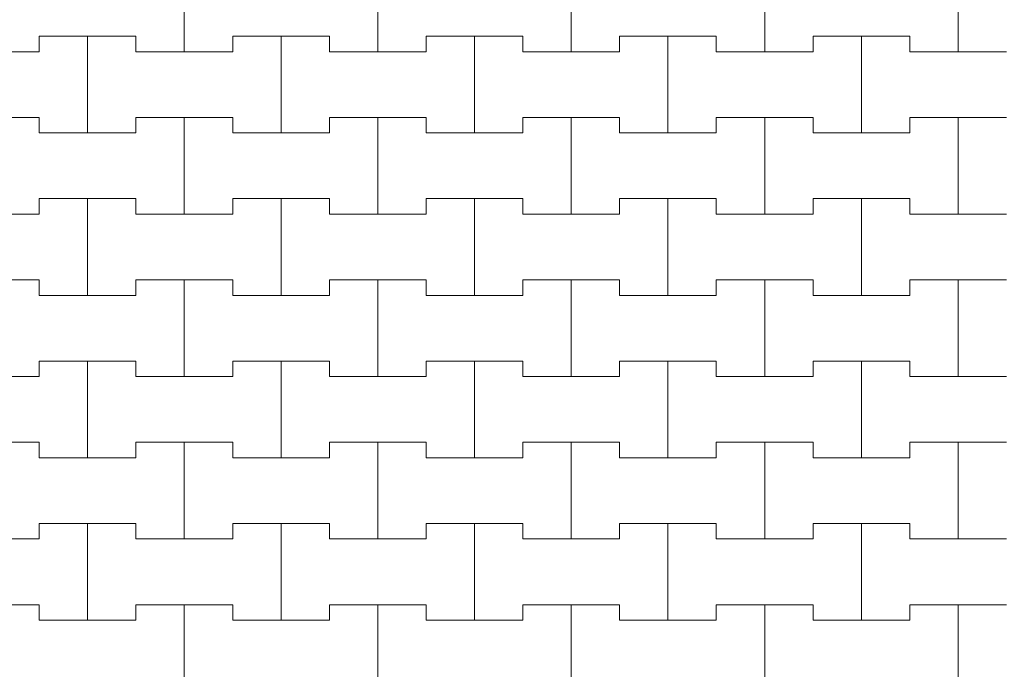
# Model space of a CAD drawing. Header units: millimetres. Extents: x 2826 to 3034, y 1533 to 1590.
# Tile 74 of 248: x 2944.447 to 2945.72, y 1566.766 to 1567.605. Entities that reach past the tile are written whole.
import ezdxf
from ezdxf.enums import TextEntityAlignment as Align

# ---------------------------------------------------------------- set-up
doc = ezdxf.new("R2010")
doc.units = ezdxf.units.MM
doc.layers.add('_Caneta_No__220', color=7, linetype='Continuous', lineweight=15, true_color=0x8a8a8a)
doc.styles.add('ESTILO_GERADO_2', font='arial.ttf')

# ---------------------------------------------------------------- blocks, each defined once
blk = doc.blocks.new('A$Cf44ad3b2')
at = {"layer": '_Caneta_No__220'}
for p, q in [((36.8637, 34.271), (36.8637, 34.396)), ((36.8637, 34.396), (36.8637, 34.271)), ((37.1137, 34.271), (37.1137, 34.396)), ((37.1137, 34.396), (37.1137, 34.271)), ((37.3637, 34.271), (37.3637, 34.396)), ((37.3637, 34.396), (37.3637, 34.271)), ((37.6137, 34.271), (37.6137, 34.396)), ((37.6137, 34.396), (37.6137, 34.271)), ((37.8637, 34.271), (37.8637, 34.396)), ((37.8637, 34.396), (37.8637, 34.271)), ((36.6762, 34.271), (36.6762, 34.291)), ((36.6762, 34.291), (36.6762, 34.271)), ((36.6762, 34.291), (36.7387, 34.291)), ((36.6762, 34.291), (36.8012, 34.291)), ((36.7387, 34.291), (36.8012, 34.291)), ((36.7387, 34.166), (36.7387, 34.291)), ((36.7387, 34.291), (36.7387, 34.166)), ((36.8012, 34.291), (36.8012, 34.271)), ((36.8012, 34.271), (36.8012, 34.291)), ((36.9262, 34.271), (36.9262, 34.291)), ((36.9262, 34.291), (36.9262, 34.271)), ((36.9262, 34.291), (36.9887, 34.291)), ((36.9262, 34.291), (37.0512, 34.291)), ((36.9887, 34.291), (37.0512, 34.291)), ((36.9887, 34.166), (36.9887, 34.291)), ((36.9887, 34.291), (36.9887, 34.166)), ((37.0512, 34.291), (37.0512, 34.271)), ((37.0512, 34.271), (37.0512, 34.291)), ((37.1762, 34.271), (37.1762, 34.291)), ((37.1762, 34.291), (37.1762, 34.271)), ((37.1762, 34.291), (37.2387, 34.291)), ((37.1762, 34.291), (37.3012, 34.291)), ((37.2387, 34.291), (37.3012, 34.291)), ((37.2387, 34.166), (37.2387, 34.291)), ((37.2387, 34.291), (37.2387, 34.166)), ((37.3012, 34.291), (37.3012, 34.271)), ((37.3012, 34.271), (37.3012, 34.291)), ((37.4262, 34.271), (37.4262, 34.291)), ((37.4262, 34.291), (37.4262, 34.271)), ((37.4262, 34.291), (37.4887, 34.291)), ((37.4262, 34.291), (37.5512, 34.291)), ((37.4887, 34.291), (37.5512, 34.291)), ((37.4887, 34.166), (37.4887, 34.291)), ((37.4887, 34.291), (37.4887, 34.166)), ((37.5512, 34.291), (37.5512, 34.271)), ((37.5512, 34.271), (37.5512, 34.291)), ((37.6762, 34.271), (37.6762, 34.291)), ((37.6762, 34.291), (37.6762, 34.271)), ((37.6762, 34.291), (37.7387, 34.291)), ((37.6762, 34.291), (37.8012, 34.291)), ((37.7387, 34.291), (37.8012, 34.291)), ((37.7387, 34.166), (37.7387, 34.291)), ((37.7387, 34.291), (37.7387, 34.166)), ((37.8012, 34.291), (37.8012, 34.271)), ((37.8012, 34.271), (37.8012, 34.291)), ((36.5512, 34.271), (36.6762, 34.271)), ((36.6137, 34.271), (36.6762, 34.271)), ((36.8012, 34.271), (36.8637, 34.271)), ((36.8012, 34.271), (36.9262, 34.271)), ((36.8637, 34.271), (36.9262, 34.271)), ((37.0512, 34.271), (37.1137, 34.271)), ((37.0512, 34.271), (37.1762, 34.271)), ((37.1137, 34.271), (37.1762, 34.271)), ((37.3012, 34.271), (37.3637, 34.271)), ((37.3012, 34.271), (37.4262, 34.271)), ((37.3637, 34.271), (37.4262, 34.271)), ((37.5512, 34.271), (37.6137, 34.271)), ((37.5512, 34.271), (37.6762, 34.271)), ((37.6137, 34.271), (37.6762, 34.271)), ((37.8012, 34.271), (37.8637, 34.271)), ((37.8012, 34.271), (37.9262, 34.271)), ((37.8637, 34.271), (37.9262, 34.271)), ((36.5512, 34.186), (36.6762, 34.186)), ((36.6137, 34.186), (36.6762, 34.186)), ((36.6762, 34.186), (36.6762, 34.166)), ((36.6762, 34.166), (36.6762, 34.186)), ((36.8012, 34.166), (36.8012, 34.186)), ((36.8012, 34.186), (36.8012, 34.166)), ((36.8012, 34.186), (36.8637, 34.186)), ((36.8012, 34.186), (36.9262, 34.186)), ((36.8637, 34.186), (36.9262, 34.186)), ((36.8637, 34.061), (36.8637, 34.186)), ((36.8637, 34.186), (36.8637, 34.061)), ((36.9262, 34.186), (36.9262, 34.166)), ((36.9262, 34.166), (36.9262, 34.186)), ((37.0512, 34.166), (37.0512, 34.186)), ((37.0512, 34.186), (37.0512, 34.166)), ((37.0512, 34.186), (37.1137, 34.186)), ((37.0512, 34.186), (37.1762, 34.186)), ((37.1137, 34.186), (37.1762, 34.186)), ((37.1137, 34.061), (37.1137, 34.186)), ((37.1137, 34.186), (37.1137, 34.061)), ((37.1762, 34.186), (37.1762, 34.166)), ((37.1762, 34.166), (37.1762, 34.186)), ((37.3012, 34.166), (37.3012, 34.186)), ((37.3012, 34.186), (37.3012, 34.166)), ((37.3012, 34.186), (37.3637, 34.186)), ((37.3012, 34.186), (37.4262, 34.186)), ((37.3637, 34.186), (37.4262, 34.186)), ((37.3637, 34.061), (37.3637, 34.186)), ((37.3637, 34.186), (37.3637, 34.061)), ((37.4262, 34.186), (37.4262, 34.166)), ((37.4262, 34.166), (37.4262, 34.186)), ((37.5512, 34.166), (37.5512, 34.186)), ((37.5512, 34.186), (37.5512, 34.166)), ((37.5512, 34.186), (37.6137, 34.186)), ((37.5512, 34.186), (37.6762, 34.186)), ((37.6137, 34.186), (37.6762, 34.186)), ((37.6137, 34.061), (37.6137, 34.186)), ((37.6137, 34.186), (37.6137, 34.061)), ((37.6762, 34.186), (37.6762, 34.166)), ((37.6762, 34.166), (37.6762, 34.186)), ((37.8012, 34.166), (37.8012, 34.186)), ((37.8012, 34.186), (37.8012, 34.166)), ((37.8012, 34.186), (37.8637, 34.186)), ((37.8012, 34.186), (37.9262, 34.186)), ((37.8637, 34.186), (37.9262, 34.186)), ((37.8637, 34.061), (37.8637, 34.186)), ((37.8637, 34.186), (37.8637, 34.061)), ((36.6762, 34.166), (36.7387, 34.166)), ((36.6762, 34.166), (36.8012, 34.166)), ((36.7387, 34.166), (36.8012, 34.166)), ((36.9262, 34.166), (36.9887, 34.166)), ((36.9262, 34.166), (37.0512, 34.166)), ((36.9887, 34.166), (37.0512, 34.166)), ((37.1762, 34.166), (37.2387, 34.166)), ((37.1762, 34.166), (37.3012, 34.166)), ((37.2387, 34.166), (37.3012, 34.166)), ((37.4262, 34.166), (37.4887, 34.166)), ((37.4262, 34.166), (37.5512, 34.166)), ((37.4887, 34.166), (37.5512, 34.166)), ((37.6762, 34.166), (37.7387, 34.166)), ((37.6762, 34.166), (37.8012, 34.166)), ((37.7387, 34.166), (37.8012, 34.166)), ((36.6762, 34.061), (36.6762, 34.081)), ((36.6762, 34.081), (36.6762, 34.061)), ((36.6762, 34.081), (36.7387, 34.081)), ((36.6762, 34.081), (36.8012, 34.081)), ((36.7387, 34.081), (36.8012, 34.081)), ((36.7387, 33.956), (36.7387, 34.081)), ((36.7387, 34.081), (36.7387, 33.956)), ((36.8012, 34.081), (36.8012, 34.061)), ((36.8012, 34.061), (36.8012, 34.081)), ((36.9262, 34.061), (36.9262, 34.081)), ((36.9262, 34.081), (36.9262, 34.061)), ((36.9262, 34.081), (36.9887, 34.081)), ((36.9262, 34.081), (37.0512, 34.081)), ((36.9887, 34.081), (37.0512, 34.081)), ((36.9887, 33.956), (36.9887, 34.081)), ((36.9887, 34.081), (36.9887, 33.956)), ((37.0512, 34.081), (37.0512, 34.061)), ((37.0512, 34.061), (37.0512, 34.081)), ((37.1762, 34.061), (37.1762, 34.081)), ((37.1762, 34.081), (37.1762, 34.061)), ((37.1762, 34.081), (37.2387, 34.081)), ((37.1762, 34.081), (37.3012, 34.081)), ((37.2387, 34.081), (37.3012, 34.081)), ((37.2387, 33.956), (37.2387, 34.081)), ((37.2387, 34.081), (37.2387, 33.956)), ((37.3012, 34.081), (37.3012, 34.061)), ((37.3012, 34.061), (37.3012, 34.081)), ((37.4262, 34.061), (37.4262, 34.081)), ((37.4262, 34.081), (37.4262, 34.061)), ((37.4262, 34.081), (37.4887, 34.081)), ((37.4262, 34.081), (37.5512, 34.081)), ((37.4887, 34.081), (37.5512, 34.081)), ((37.4887, 33.956), (37.4887, 34.081)), ((37.4887, 34.081), (37.4887, 33.956)), ((37.5512, 34.081), (37.5512, 34.061)), ((37.5512, 34.061), (37.5512, 34.081)), ((37.6762, 34.061), (37.6762, 34.081)), ((37.6762, 34.081), (37.6762, 34.061)), ((37.6762, 34.081), (37.7387, 34.081)), ((37.6762, 34.081), (37.8012, 34.081)), ((37.7387, 34.081), (37.8012, 34.081)), ((37.7387, 33.956), (37.7387, 34.081)), ((37.7387, 34.081), (37.7387, 33.956)), ((37.8012, 34.081), (37.8012, 34.061)), ((37.8012, 34.061), (37.8012, 34.081)), ((36.5512, 34.061), (36.6762, 34.061)), ((36.6137, 34.061), (36.6762, 34.061)), ((36.8012, 34.061), (36.8637, 34.061)), ((36.8012, 34.061), (36.9262, 34.061)), ((36.8637, 34.061), (36.9262, 34.061)), ((37.0512, 34.061), (37.1137, 34.061)), ((37.0512, 34.061), (37.1762, 34.061)), ((37.1137, 34.061), (37.1762, 34.061)), ((37.3012, 34.061), (37.3637, 34.061)), ((37.3012, 34.061), (37.4262, 34.061)), ((37.3637, 34.061), (37.4262, 34.061)), ((37.5512, 34.061), (37.6137, 34.061)), ((37.5512, 34.061), (37.6762, 34.061)), ((37.6137, 34.061), (37.6762, 34.061)), ((37.8012, 34.061), (37.8637, 34.061)), ((37.8012, 34.061), (37.9262, 34.061)), ((37.8637, 34.061), (37.9262, 34.061)), ((36.5512, 33.976), (36.6762, 33.976)), ((36.6137, 33.976), (36.6762, 33.976)), ((36.6762, 33.976), (36.6762, 33.956)), ((36.6762, 33.956), (36.6762, 33.976)), ((36.8012, 33.956), (36.8012, 33.976)), ((36.8012, 33.976), (36.8012, 33.956)), ((36.8012, 33.976), (36.8637, 33.976)), ((36.8012, 33.976), (36.9262, 33.976)), ((36.8637, 33.976), (36.9262, 33.976)), ((36.8637, 33.851), (36.8637, 33.976)), ((36.8637, 33.976), (36.8637, 33.851)), ((36.9262, 33.976), (36.9262, 33.956)), ((36.9262, 33.956), (36.9262, 33.976)), ((37.0512, 33.956), (37.0512, 33.976)), ((37.0512, 33.976), (37.0512, 33.956)), ((37.0512, 33.976), (37.1137, 33.976)), ((37.0512, 33.976), (37.1762, 33.976)), ((37.1137, 33.976), (37.1762, 33.976)), ((37.1137, 33.851), (37.1137, 33.976)), ((37.1137, 33.976), (37.1137, 33.851)), ((37.1762, 33.976), (37.1762, 33.956)), ((37.1762, 33.956), (37.1762, 33.976)), ((37.3012, 33.956), (37.3012, 33.976)), ((37.3012, 33.976), (37.3012, 33.956)), ((37.3012, 33.976), (37.3637, 33.976)), ((37.3012, 33.976), (37.4262, 33.976)), ((37.3637, 33.976), (37.4262, 33.976)), ((37.3637, 33.851), (37.3637, 33.976)), ((37.3637, 33.976), (37.3637, 33.851)), ((37.4262, 33.976), (37.4262, 33.956)), ((37.4262, 33.956), (37.4262, 33.976)), ((37.5512, 33.956), (37.5512, 33.976)), ((37.5512, 33.976), (37.5512, 33.956)), ((37.5512, 33.976), (37.6137, 33.976)), ((37.5512, 33.976), (37.6762, 33.976)), ((37.6137, 33.976), (37.6762, 33.976)), ((37.6137, 33.851), (37.6137, 33.976)), ((37.6137, 33.976), (37.6137, 33.851)), ((37.6762, 33.976), (37.6762, 33.956)), ((37.6762, 33.956), (37.6762, 33.976)), ((37.8012, 33.956), (37.8012, 33.976)), ((37.8012, 33.976), (37.8012, 33.956)), ((37.8012, 33.976), (37.8637, 33.976)), ((37.8012, 33.976), (37.9262, 33.976)), ((37.8637, 33.976), (37.9262, 33.976)), ((37.8637, 33.851), (37.8637, 33.976)), ((37.8637, 33.976), (37.8637, 33.851)), ((36.6762, 33.956), (36.7387, 33.956)), ((36.6762, 33.956), (36.8012, 33.956)), ((36.7387, 33.956), (36.8012, 33.956)), ((36.9262, 33.956), (36.9887, 33.956)), ((36.9262, 33.956), (37.0512, 33.956)), ((36.9887, 33.956), (37.0512, 33.956)), ((37.1762, 33.956), (37.2387, 33.956)), ((37.1762, 33.956), (37.3012, 33.956)), ((37.2387, 33.956), (37.3012, 33.956)), ((37.4262, 33.956), (37.4887, 33.956)), ((37.4262, 33.956), (37.5512, 33.956)), ((37.4887, 33.956), (37.5512, 33.956)), ((37.6762, 33.956), (37.7387, 33.956)), ((37.6762, 33.956), (37.8012, 33.956)), ((37.7387, 33.956), (37.8012, 33.956)), ((36.6762, 33.851), (36.6762, 33.871)), ((36.6762, 33.871), (36.6762, 33.851)), ((36.6762, 33.871), (36.7387, 33.871)), ((36.6762, 33.871), (36.8012, 33.871)), ((36.7387, 33.871), (36.8012, 33.871)), ((36.7387, 33.746), (36.7387, 33.871)), ((36.7387, 33.871), (36.7387, 33.746)), ((36.8012, 33.871), (36.8012, 33.851)), ((36.8012, 33.851), (36.8012, 33.871)), ((36.9262, 33.851), (36.9262, 33.871)), ((36.9262, 33.871), (36.9262, 33.851)), ((36.9262, 33.871), (36.9887, 33.871)), ((36.9262, 33.871), (37.0512, 33.871)), ((36.9887, 33.871), (37.0512, 33.871)), ((36.9887, 33.746), (36.9887, 33.871)), ((36.9887, 33.871), (36.9887, 33.746)), ((37.0512, 33.871), (37.0512, 33.851)), ((37.0512, 33.851), (37.0512, 33.871)), ((37.1762, 33.851), (37.1762, 33.871)), ((37.1762, 33.871), (37.1762, 33.851)), ((37.1762, 33.871), (37.2387, 33.871)), ((37.1762, 33.871), (37.3012, 33.871)), ((37.2387, 33.871), (37.3012, 33.871)), ((37.2387, 33.746), (37.2387, 33.871)), ((37.2387, 33.871), (37.2387, 33.746)), ((37.3012, 33.871), (37.3012, 33.851)), ((37.3012, 33.851), (37.3012, 33.871)), ((37.4262, 33.851), (37.4262, 33.871)), ((37.4262, 33.871), (37.4262, 33.851)), ((37.4262, 33.871), (37.4887, 33.871)), ((37.4262, 33.871), (37.5512, 33.871)), ((37.4887, 33.871), (37.5512, 33.871)), ((37.4887, 33.746), (37.4887, 33.871)), ((37.4887, 33.871), (37.4887, 33.746)), ((37.5512, 33.871), (37.5512, 33.851)), ((37.5512, 33.851), (37.5512, 33.871)), ((37.6762, 33.851), (37.6762, 33.871)), ((37.6762, 33.871), (37.6762, 33.851)), ((37.6762, 33.871), (37.7387, 33.871)), ((37.6762, 33.871), (37.8012, 33.871)), ((37.7387, 33.871), (37.8012, 33.871)), ((37.7387, 33.746), (37.7387, 33.871)), ((37.7387, 33.871), (37.7387, 33.746)), ((37.8012, 33.871), (37.8012, 33.851)), ((37.8012, 33.851), (37.8012, 33.871)), ((36.5512, 33.851), (36.6762, 33.851)), ((36.6137, 33.851), (36.6762, 33.851)), ((36.8012, 33.851), (36.8637, 33.851)), ((36.8012, 33.851), (36.9262, 33.851)), ((36.8637, 33.851), (36.9262, 33.851)), ((37.0512, 33.851), (37.1137, 33.851)), ((37.0512, 33.851), (37.1762, 33.851)), ((37.1137, 33.851), (37.1762, 33.851)), ((37.3012, 33.851), (37.3637, 33.851)), ((37.3012, 33.851), (37.4262, 33.851)), ((37.3637, 33.851), (37.4262, 33.851)), ((37.5512, 33.851), (37.6137, 33.851)), ((37.5512, 33.851), (37.6762, 33.851)), ((37.6137, 33.851), (37.6762, 33.851)), ((37.8012, 33.851), (37.8637, 33.851)), ((37.8012, 33.851), (37.9262, 33.851)), ((37.8637, 33.851), (37.9262, 33.851)), ((36.5512, 33.766), (36.6762, 33.766)), ((36.6137, 33.766), (36.6762, 33.766)), ((36.6762, 33.766), (36.6762, 33.746)), ((36.6762, 33.746), (36.6762, 33.766)), ((36.8012, 33.746), (36.8012, 33.766)), ((36.8012, 33.766), (36.8012, 33.746)), ((36.8012, 33.766), (36.8637, 33.766)), ((36.8012, 33.766), (36.9262, 33.766)), ((36.8637, 33.766), (36.9262, 33.766)), ((36.8637, 33.641), (36.8637, 33.766)), ((36.8637, 33.766), (36.8637, 33.641)), ((36.9262, 33.766), (36.9262, 33.746)), ((36.9262, 33.746), (36.9262, 33.766)), ((37.0512, 33.746), (37.0512, 33.766)), ((37.0512, 33.766), (37.0512, 33.746)), ((37.0512, 33.766), (37.1137, 33.766)), ((37.0512, 33.766), (37.1762, 33.766)), ((37.1137, 33.766), (37.1762, 33.766)), ((37.1137, 33.641), (37.1137, 33.766)), ((37.1137, 33.766), (37.1137, 33.641)), ((37.1762, 33.766), (37.1762, 33.746)), ((37.1762, 33.746), (37.1762, 33.766)), ((37.3012, 33.746), (37.3012, 33.766)), ((37.3012, 33.766), (37.3012, 33.746)), ((37.3012, 33.766), (37.3637, 33.766)), ((37.3012, 33.766), (37.4262, 33.766)), ((37.3637, 33.766), (37.4262, 33.766)), ((37.3637, 33.641), (37.3637, 33.766)), ((37.3637, 33.766), (37.3637, 33.641)), ((37.4262, 33.766), (37.4262, 33.746)), ((37.4262, 33.746), (37.4262, 33.766)), ((37.5512, 33.746), (37.5512, 33.766)), ((37.5512, 33.766), (37.5512, 33.746)), ((37.5512, 33.766), (37.6137, 33.766)), ((37.5512, 33.766), (37.6762, 33.766)), ((37.6137, 33.766), (37.6762, 33.766)), ((37.6137, 33.641), (37.6137, 33.766)), ((37.6137, 33.766), (37.6137, 33.641)), ((37.6762, 33.766), (37.6762, 33.746)), ((37.6762, 33.746), (37.6762, 33.766)), ((37.8012, 33.746), (37.8012, 33.766)), ((37.8012, 33.766), (37.8012, 33.746)), ((37.8012, 33.766), (37.8637, 33.766)), ((37.8012, 33.766), (37.9262, 33.766)), ((37.8637, 33.766), (37.9262, 33.766)), ((37.8637, 33.641), (37.8637, 33.766)), ((37.8637, 33.766), (37.8637, 33.641)), ((36.6762, 33.746), (36.7387, 33.746)), ((36.6762, 33.746), (36.8012, 33.746)), ((36.7387, 33.746), (36.8012, 33.746)), ((36.9262, 33.746), (36.9887, 33.746)), ((36.9262, 33.746), (37.0512, 33.746)), ((36.9887, 33.746), (37.0512, 33.746)), ((37.1762, 33.746), (37.2387, 33.746)), ((37.1762, 33.746), (37.3012, 33.746)), ((37.2387, 33.746), (37.3012, 33.746)), ((37.4262, 33.746), (37.4887, 33.746)), ((37.4262, 33.746), (37.5512, 33.746)), ((37.4887, 33.746), (37.5512, 33.746)), ((37.6762, 33.746), (37.7387, 33.746)), ((37.6762, 33.746), (37.8012, 33.746)), ((37.7387, 33.746), (37.8012, 33.746)), ((36.6762, 33.641), (36.6762, 33.661)), ((36.6762, 33.661), (36.6762, 33.641)), ((36.6762, 33.661), (36.7387, 33.661)), ((36.6762, 33.661), (36.8012, 33.661)), ((36.7387, 33.661), (36.8012, 33.661)), ((36.7387, 33.536), (36.7387, 33.661)), ((36.7387, 33.661), (36.7387, 33.536)), ((36.8012, 33.661), (36.8012, 33.641)), ((36.8012, 33.641), (36.8012, 33.661)), ((36.9262, 33.641), (36.9262, 33.661)), ((36.9262, 33.661), (36.9262, 33.641)), ((36.9262, 33.661), (36.9887, 33.661)), ((36.9262, 33.661), (37.0512, 33.661)), ((36.9887, 33.661), (37.0512, 33.661)), ((36.9887, 33.536), (36.9887, 33.661)), ((36.9887, 33.661), (36.9887, 33.536)), ((37.0512, 33.661), (37.0512, 33.641)), ((37.0512, 33.641), (37.0512, 33.661)), ((37.1762, 33.641), (37.1762, 33.661)), ((37.1762, 33.661), (37.1762, 33.641)), ((37.1762, 33.661), (37.2387, 33.661)), ((37.1762, 33.661), (37.3012, 33.661)), ((37.2387, 33.661), (37.3012, 33.661)), ((37.2387, 33.536), (37.2387, 33.661)), ((37.2387, 33.661), (37.2387, 33.536)), ((37.3012, 33.661), (37.3012, 33.641)), ((37.3012, 33.641), (37.3012, 33.661)), ((37.4262, 33.641), (37.4262, 33.661)), ((37.4262, 33.661), (37.4262, 33.641)), ((37.4262, 33.661), (37.4887, 33.661)), ((37.4262, 33.661), (37.5512, 33.661)), ((37.4887, 33.661), (37.5512, 33.661)), ((37.4887, 33.536), (37.4887, 33.661)), ((37.4887, 33.661), (37.4887, 33.536)), ((37.5512, 33.661), (37.5512, 33.641)), ((37.5512, 33.641), (37.5512, 33.661)), ((37.6762, 33.641), (37.6762, 33.661)), ((37.6762, 33.661), (37.6762, 33.641)), ((37.6762, 33.661), (37.7387, 33.661)), ((37.6762, 33.661), (37.8012, 33.661)), ((37.7387, 33.661), (37.8012, 33.661)), ((37.7387, 33.536), (37.7387, 33.661)), ((37.7387, 33.661), (37.7387, 33.536)), ((37.8012, 33.661), (37.8012, 33.641)), ((37.8012, 33.641), (37.8012, 33.661)), ((36.5512, 33.641), (36.6762, 33.641)), ((36.6137, 33.641), (36.6762, 33.641)), ((36.8012, 33.641), (36.8637, 33.641)), ((36.8012, 33.641), (36.9262, 33.641)), ((36.8637, 33.641), (36.9262, 33.641)), ((37.0512, 33.641), (37.1137, 33.641)), ((37.0512, 33.641), (37.1762, 33.641)), ((37.1137, 33.641), (37.1762, 33.641)), ((37.3012, 33.641), (37.3637, 33.641)), ((37.3012, 33.641), (37.4262, 33.641)), ((37.3637, 33.641), (37.4262, 33.641)), ((37.5512, 33.641), (37.6137, 33.641)), ((37.5512, 33.641), (37.6762, 33.641)), ((37.6137, 33.641), (37.6762, 33.641)), ((37.8012, 33.641), (37.8637, 33.641)), ((37.8012, 33.641), (37.9262, 33.641)), ((37.8637, 33.641), (37.9262, 33.641)), ((36.5512, 33.556), (36.6762, 33.556)), ((36.6137, 33.556), (36.6762, 33.556)), ((36.6762, 33.556), (36.6762, 33.536)), ((36.6762, 33.536), (36.6762, 33.556)), ((36.8012, 33.536), (36.8012, 33.556)), ((36.8012, 33.556), (36.8012, 33.536)), ((36.8012, 33.556), (36.8637, 33.556)), ((36.8012, 33.556), (36.9262, 33.556)), ((36.8637, 33.556), (36.9262, 33.556)), ((36.8637, 33.431), (36.8637, 33.556)), ((36.8637, 33.556), (36.8637, 33.431)), ((36.9262, 33.556), (36.9262, 33.536)), ((36.9262, 33.536), (36.9262, 33.556)), ((37.0512, 33.536), (37.0512, 33.556)), ((37.0512, 33.556), (37.0512, 33.536)), ((37.0512, 33.556), (37.1137, 33.556)), ((37.0512, 33.556), (37.1762, 33.556)), ((37.1137, 33.556), (37.1762, 33.556)), ((37.1137, 33.431), (37.1137, 33.556)), ((37.1137, 33.556), (37.1137, 33.431)), ((37.1762, 33.556), (37.1762, 33.536)), ((37.1762, 33.536), (37.1762, 33.556)), ((37.3012, 33.536), (37.3012, 33.556)), ((37.3012, 33.556), (37.3012, 33.536)), ((37.3012, 33.556), (37.3637, 33.556)), ((37.3012, 33.556), (37.4262, 33.556)), ((37.3637, 33.556), (37.4262, 33.556)), ((37.3637, 33.431), (37.3637, 33.556)), ((37.3637, 33.556), (37.3637, 33.431)), ((37.4262, 33.556), (37.4262, 33.536)), ((37.4262, 33.536), (37.4262, 33.556)), ((37.5512, 33.536), (37.5512, 33.556)), ((37.5512, 33.556), (37.5512, 33.536)), ((37.5512, 33.556), (37.6137, 33.556)), ((37.5512, 33.556), (37.6762, 33.556)), ((37.6137, 33.556), (37.6762, 33.556)), ((37.6137, 33.431), (37.6137, 33.556)), ((37.6137, 33.556), (37.6137, 33.431)), ((37.6762, 33.556), (37.6762, 33.536)), ((37.6762, 33.536), (37.6762, 33.556)), ((37.8012, 33.536), (37.8012, 33.556)), ((37.8012, 33.556), (37.8012, 33.536)), ((37.8012, 33.556), (37.8637, 33.556)), ((37.8012, 33.556), (37.9262, 33.556)), ((37.8637, 33.556), (37.9262, 33.556)), ((37.8637, 33.431), (37.8637, 33.556)), ((37.8637, 33.556), (37.8637, 33.431)), ((36.6762, 33.536), (36.7387, 33.536)), ((36.6762, 33.536), (36.8012, 33.536)), ((36.7387, 33.536), (36.8012, 33.536)), ((36.9262, 33.536), (36.9887, 33.536)), ((36.9262, 33.536), (37.0512, 33.536)), ((36.9887, 33.536), (37.0512, 33.536)), ((37.1762, 33.536), (37.2387, 33.536)), ((37.1762, 33.536), (37.3012, 33.536)), ((37.2387, 33.536), (37.3012, 33.536)), ((37.4262, 33.536), (37.4887, 33.536)), ((37.4262, 33.536), (37.5512, 33.536)), ((37.4887, 33.536), (37.5512, 33.536)), ((37.6762, 33.536), (37.7387, 33.536)), ((37.6762, 33.536), (37.8012, 33.536)), ((37.7387, 33.536), (37.8012, 33.536))]:
    blk.add_line(p, q, dxfattribs=at)
at = {"layer": '_Caneta_No__220', "style": 'ESTILO_GERADO_2'}
for p in [(50.2713, 22.5674), (50.8713, 22.5674)]:
    blk.add_attdef('txt', text='', height=0.12, dxfattribs=at).set_placement(p, align=Align.MIDDLE_CENTER)
blk.add_attdef('txt', text='', height=0.12, rotation=90, dxfattribs=at).set_placement((17.1363, 18.425), align=Align.MIDDLE_CENTER)

msp = doc.modelspace()

# ---------------------------------------------------------------- block references
msp.add_blockref('A$Cf44ad3b2', (2907.7964, 1533.293))

doc.saveas('drawing.dxf')
